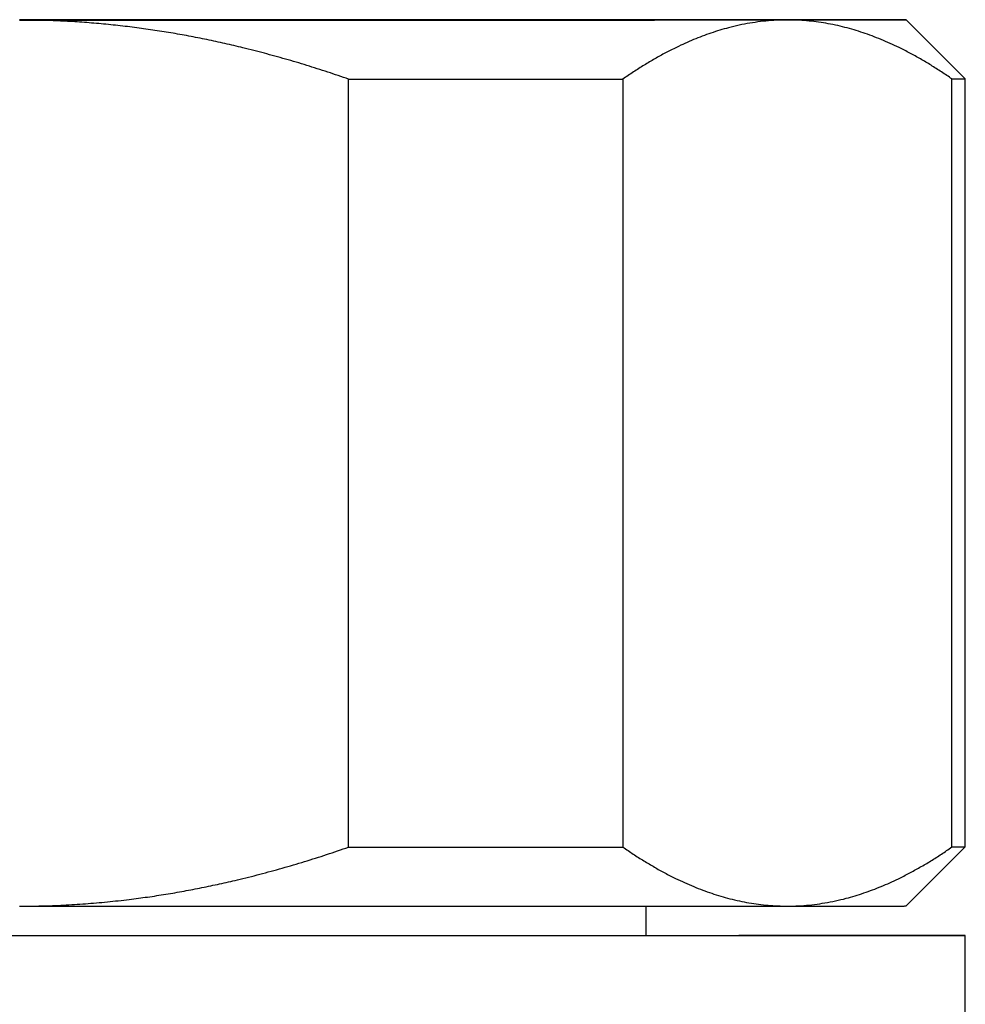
# Model space of a CAD drawing. Header units: millimetres. Extents: x 8 to 656, y 12 to 357.
# Tile 23 of 54: x 402 to 418, y 108 to 125. Entities that reach past the tile are written whole.
import ezdxf

# ---------------------------------------------------------------- set-up
doc = ezdxf.new("R2010")
doc.units = ezdxf.units.MM

msp = doc.modelspace()

# ---------------------------------------------------------------- linework, layer by layer
at = {"color": 7, "linetype": 'Continuous', "lineweight": 30}
for p, q in [((417.614, 123.83), (416.614, 124.83)), ((407.181, 110.827), (407.181, 123.827)), ((411.82, 123.827), (411.82, 110.827)), ((417.388, 110.829), (417.388, 123.829)), ((417.614, 110.83), (417.614, 123.83)), ((416.614, 109.83), (417.614, 110.83)), ((412.214, 109.33), (412.214, 109.827)), ((417.614, 107.83), (417.614, 109.33))]:
    msp.add_line(p, q, dxfattribs=at)
at = {"color": 7, "linetype": 'Continuous', "lineweight": 30, "flags": 128}
for points in [[(414.604, 124.831), (414.505, 124.831), (414.403, 124.831), (414.299, 124.831), (414.194, 124.831), (414.086, 124.831), (413.975, 124.831), (413.863, 124.832), (413.749, 124.832), (413.632, 124.832), (413.514, 124.832), (413.393, 124.832), (413.271, 124.832), (413.146, 124.832), (413.02, 124.832), (412.891, 124.832), (412.761, 124.832), (412.628, 124.832), (412.494, 124.832), (412.358, 124.832), (412.22, 124.832), (412.08, 124.832), (411.939, 124.832), (411.796, 124.832), (411.651, 124.832), (411.504, 124.832), (411.355, 124.832), (411.205, 124.832), (411.053, 124.832), (410.9, 124.832), (410.745, 124.832), (410.588, 124.832), (410.43, 124.832), (410.271, 124.832), (410.11, 124.832), (409.947, 124.832), (409.783, 124.832), (409.618, 124.832), (409.451, 124.832), (409.283, 124.832), (409.114, 124.832), (408.943, 124.832), (408.771, 124.832), (408.598, 124.833), (408.423, 124.833), (408.248, 124.833), (408.071, 124.833), (407.893, 124.833), (407.715, 124.833), (407.535, 124.833), (407.354, 124.833), (407.172, 124.833), (406.989, 124.833), (406.805, 124.833), (406.621, 124.833), (406.435, 124.833), (406.249, 124.833), (406.062, 124.833), (405.874, 124.833), (405.685, 124.833), (405.496, 124.833), (405.306, 124.833), (405.115, 124.833), (404.924, 124.833), (404.732, 124.833), (404.54, 124.833), (404.347, 124.833), (404.154, 124.833), (403.96, 124.833), (403.766, 124.833), (403.571, 124.833), (403.377, 124.833), (403.181, 124.833), (402.986, 124.833), (402.79, 124.833), (402.595, 124.833), (402.399, 124.833), (402.202, 124.833), (402.006, 124.833), (401.81, 124.833), (401.614, 124.833)], [(401.614, 124.827), (401.967, 124.827), (402.32, 124.827), (402.673, 124.827), (403.025, 124.827), (403.376, 124.827), (403.725, 124.827), (404.074, 124.827), (404.42, 124.827), (404.765, 124.827), (405.108, 124.827), (405.448, 124.827), (405.785, 124.827), (406.12, 124.827), (406.452, 124.827), (406.78, 124.827), (407.105, 124.827), (407.425, 124.827), (407.742, 124.827), (408.055, 124.827), (408.364, 124.827), (408.667, 124.827), (408.966, 124.827), (409.26, 124.827), (409.549, 124.827), (409.832, 124.827), (410.109, 124.827), (410.381, 124.828), (410.647, 124.828), (410.906, 124.828), (411.16, 124.828), (411.406, 124.828), (411.646, 124.828), (411.879, 124.828), (412.105, 124.828), (412.324, 124.828), (412.535, 124.828), (412.739, 124.828), (412.936, 124.828), (413.124, 124.828), (413.305, 124.828), (413.478, 124.828), (413.642, 124.828), (413.798, 124.828), (413.946, 124.829), (414.086, 124.829), (414.217, 124.829), (414.339, 124.829), (414.453, 124.829), (414.558, 124.829), (414.654, 124.829), (414.741, 124.829), (414.819, 124.829), (414.888, 124.829), (414.947, 124.829), (414.998, 124.829), (415.04, 124.829), (415.072, 124.829), (415.095, 124.83), (415.109, 124.83), (415.114, 124.83), (415.109, 124.83), (415.095, 124.83), (415.072, 124.83), (415.04, 124.83), (414.998, 124.83), (414.947, 124.83), (414.888, 124.83), (414.819, 124.83), (414.741, 124.83), (414.654, 124.83), (414.558, 124.831), (414.453, 124.831), (414.339, 124.831), (414.217, 124.831), (414.086, 124.831), (413.946, 124.831), (413.798, 124.831), (413.642, 124.831), (413.478, 124.831), (413.305, 124.831), (413.124, 124.831), (412.936, 124.831), (412.739, 124.831), (412.535, 124.831), (412.324, 124.831), (412.105, 124.831), (411.879, 124.832), (411.646, 124.832), (411.406, 124.832), (411.16, 124.832), (410.906, 124.832), (410.647, 124.832), (410.381, 124.832), (410.109, 124.832), (409.832, 124.832), (409.549, 124.832), (409.26, 124.832), (408.966, 124.832), (408.667, 124.832), (408.364, 124.832), (408.055, 124.832), (407.742, 124.832), (407.425, 124.832), (407.105, 124.832), (406.78, 124.832), (406.452, 124.832), (406.12, 124.832), (405.785, 124.832), (405.448, 124.832), (405.108, 124.832), (404.765, 124.832), (404.42, 124.832), (404.074, 124.833), (403.725, 124.833), (403.376, 124.833), (403.025, 124.833), (402.673, 124.833), (402.32, 124.833), (401.967, 124.833), (401.614, 124.833)], [(401.614, 124.827), (401.81, 124.827), (402.006, 124.827), (402.202, 124.827), (402.399, 124.827), (402.595, 124.827), (402.79, 124.827), (402.986, 124.827), (403.181, 124.827), (403.377, 124.827), (403.571, 124.827), (403.766, 124.827), (403.96, 124.827), (404.154, 124.827), (404.347, 124.827), (404.54, 124.827), (404.732, 124.827), (404.924, 124.827), (405.115, 124.827), (405.306, 124.827), (405.496, 124.827), (405.685, 124.827), (405.874, 124.827), (406.062, 124.827), (406.249, 124.827), (406.435, 124.827), (406.621, 124.827), (406.805, 124.827), (406.989, 124.827), (407.172, 124.827), (407.354, 124.827), (407.535, 124.827), (407.715, 124.827), (407.893, 124.827), (408.071, 124.827), (408.248, 124.827), (408.423, 124.827), (408.598, 124.827), (408.771, 124.827), (408.943, 124.827), (409.114, 124.827), (409.283, 124.827), (409.451, 124.827), (409.618, 124.827), (409.783, 124.827), (409.947, 124.827), (410.11, 124.827), (410.271, 124.827), (410.43, 124.827), (410.588, 124.827), (410.745, 124.827), (410.9, 124.827), (411.053, 124.827), (411.205, 124.827), (411.355, 124.827), (411.504, 124.827), (411.651, 124.827), (411.796, 124.827), (411.939, 124.827), (412.08, 124.827), (412.22, 124.827), (412.358, 124.827), (412.494, 124.828), (412.628, 124.828), (412.761, 124.828), (412.891, 124.828), (413.02, 124.828), (413.146, 124.828), (413.271, 124.828), (413.393, 124.828), (413.514, 124.828), (413.632, 124.828), (413.749, 124.828), (413.863, 124.828), (413.975, 124.828), (414.086, 124.828), (414.194, 124.828), (414.299, 124.828), (414.403, 124.828), (414.505, 124.828), (414.604, 124.828)], [(414.604, 124.828), (414.701, 124.828), (414.796, 124.828), (414.888, 124.828), (414.979, 124.828), (415.067, 124.828), (415.152, 124.828), (415.236, 124.828), (415.317, 124.828), (415.395, 124.828), (415.472, 124.828), (415.546, 124.829), (415.617, 124.829), (415.686, 124.829), (415.753, 124.829), (415.818, 124.829), (415.879, 124.829), (415.939, 124.829), (415.996, 124.829), (416.05, 124.829), (416.102, 124.829), (416.152, 124.829), (416.199, 124.829), (416.244, 124.829), (416.286, 124.829), (416.325, 124.829), (416.362, 124.829), (416.397, 124.829), (416.429, 124.829), (416.458, 124.829), (416.485, 124.829), (416.51, 124.829), (416.531, 124.829), (416.551, 124.829), (416.567, 124.829), (416.581, 124.829), (416.593, 124.83), (416.602, 124.83), (416.608, 124.83), (416.612, 124.83), (416.614, 124.83), (416.612, 124.83), (416.608, 124.83), (416.602, 124.83), (416.593, 124.83), (416.581, 124.83), (416.567, 124.83), (416.551, 124.83), (416.531, 124.83), (416.51, 124.83), (416.485, 124.83), (416.458, 124.83), (416.429, 124.83), (416.397, 124.83), (416.362, 124.83), (416.325, 124.83), (416.286, 124.83), (416.244, 124.83), (416.199, 124.83), (416.152, 124.83), (416.102, 124.831), (416.05, 124.831), (415.996, 124.831), (415.939, 124.831), (415.879, 124.831), (415.818, 124.831), (415.753, 124.831), (415.686, 124.831), (415.617, 124.831), (415.546, 124.831), (415.472, 124.831), (415.395, 124.831), (415.317, 124.831), (415.236, 124.831), (415.152, 124.831), (415.067, 124.831), (414.979, 124.831), (414.888, 124.831), (414.796, 124.831), (414.701, 124.831), (414.604, 124.831)], [(407.181, 123.827), (407.375, 123.827), (407.568, 123.827), (407.759, 123.827), (407.95, 123.827), (408.139, 123.827), (408.328, 123.827), (408.515, 123.827), (408.701, 123.827), (408.886, 123.827), (409.07, 123.827), (409.252, 123.827), (409.434, 123.827), (409.614, 123.827), (409.792, 123.827), (409.969, 123.827), (410.145, 123.827), (410.32, 123.827), (410.492, 123.827), (410.664, 123.827), (410.834, 123.827), (411.002, 123.827), (411.169, 123.827), (411.334, 123.827), (411.498, 123.827), (411.66, 123.827), (411.82, 123.827)], [(417.388, 123.829), (417.421, 123.829), (417.452, 123.829), (417.48, 123.829), (417.505, 123.829), (417.528, 123.829), (417.548, 123.829), (417.565, 123.829), (417.58, 123.829), (417.592, 123.83), (417.602, 123.83), (417.608, 123.83), (417.612, 123.83), (417.614, 123.83), (417.614, 123.83)], [(407.181, 110.827), (407.375, 110.827), (407.568, 110.827), (407.759, 110.827), (407.95, 110.827), (408.139, 110.827), (408.328, 110.827), (408.515, 110.827), (408.701, 110.827), (408.886, 110.827), (409.07, 110.827), (409.252, 110.827), (409.434, 110.827), (409.614, 110.827), (409.792, 110.827), (409.969, 110.827), (410.145, 110.827), (410.32, 110.827), (410.492, 110.827), (410.664, 110.827), (410.834, 110.827), (411.002, 110.827), (411.169, 110.827), (411.334, 110.827), (411.498, 110.827), (411.66, 110.827), (411.82, 110.827)], [(401.614, 109.827), (401.81, 109.827), (402.006, 109.827), (402.202, 109.827), (402.399, 109.827), (402.595, 109.827), (402.79, 109.827), (402.986, 109.827), (403.181, 109.827), (403.377, 109.827), (403.571, 109.827), (403.766, 109.827), (403.96, 109.827), (404.154, 109.827), (404.347, 109.827), (404.54, 109.827), (404.732, 109.827), (404.924, 109.827), (405.115, 109.827), (405.306, 109.827), (405.496, 109.827), (405.685, 109.827), (405.874, 109.827), (406.062, 109.827), (406.249, 109.827), (406.435, 109.827), (406.621, 109.827), (406.805, 109.827), (406.989, 109.827), (407.172, 109.827), (407.354, 109.827), (407.535, 109.827), (407.715, 109.827), (407.893, 109.827), (408.071, 109.827), (408.248, 109.827), (408.423, 109.827), (408.598, 109.827), (408.771, 109.827), (408.943, 109.827), (409.114, 109.827), (409.283, 109.827), (409.451, 109.827), (409.618, 109.827), (409.783, 109.827), (409.947, 109.827), (410.11, 109.827), (410.271, 109.827), (410.43, 109.827), (410.588, 109.827), (410.745, 109.827), (410.9, 109.827), (411.053, 109.827), (411.205, 109.827), (411.355, 109.827), (411.504, 109.827), (411.651, 109.827), (411.796, 109.827), (411.939, 109.827), (412.08, 109.827), (412.22, 109.827), (412.358, 109.827), (412.494, 109.828), (412.628, 109.828), (412.761, 109.828), (412.891, 109.828), (413.02, 109.828), (413.146, 109.828), (413.271, 109.828), (413.393, 109.828), (413.514, 109.828), (413.632, 109.828), (413.749, 109.828), (413.863, 109.828), (413.975, 109.828), (414.086, 109.828), (414.194, 109.828), (414.299, 109.828), (414.403, 109.828), (414.505, 109.828), (414.604, 109.828)], [(414.604, 109.828), (414.701, 109.828), (414.796, 109.828), (414.888, 109.828), (414.979, 109.828), (415.067, 109.828), (415.152, 109.828), (415.236, 109.828), (415.317, 109.828), (415.395, 109.828), (415.472, 109.828), (415.546, 109.829), (415.617, 109.829), (415.686, 109.829), (415.753, 109.829), (415.818, 109.829), (415.879, 109.829), (415.939, 109.829), (415.996, 109.829), (416.05, 109.829), (416.102, 109.829), (416.152, 109.829), (416.199, 109.829), (416.244, 109.829), (416.286, 109.829), (416.325, 109.829), (416.362, 109.829), (416.397, 109.829), (416.429, 109.829), (416.458, 109.829), (416.485, 109.829), (416.51, 109.829), (416.531, 109.829), (416.551, 109.829), (416.567, 109.829), (416.581, 109.829), (416.593, 109.83), (416.602, 109.83), (416.608, 109.83), (416.612, 109.83), (416.614, 109.83)], [(401.621, 109.326), (401.202, 109.326)], [(412.214, 109.332), (412.314, 109.332), (412.622, 109.332), (412.922, 109.332), (413.215, 109.332), (413.499, 109.332), (413.775, 109.332), (414.043, 109.332), (414.303, 109.332), (414.554, 109.332), (414.796, 109.332), (415.028, 109.332), (415.252, 109.331), (415.466, 109.331), (415.671, 109.331), (415.866, 109.331), (416.052, 109.331), (416.227, 109.331), (416.393, 109.331), (416.548, 109.331), (416.693, 109.331), (416.828, 109.331), (416.953, 109.331), (417.067, 109.331), (417.17, 109.33), (417.262, 109.33), (417.344, 109.33), (417.415, 109.33), (417.476, 109.33), (417.525, 109.33), (417.564, 109.33), (417.591, 109.33), (417.608, 109.33), (417.614, 109.33), (417.608, 109.33), (417.592, 109.33), (417.565, 109.329), (417.527, 109.329), (417.478, 109.329), (417.418, 109.329), (417.347, 109.329), (417.265, 109.329), (417.173, 109.329), (417.07, 109.329), (416.957, 109.329), (416.833, 109.329), (416.698, 109.329), (416.553, 109.328), (416.398, 109.328), (416.233, 109.328), (416.058, 109.328), (415.873, 109.328), (415.678, 109.328), (415.474, 109.328), (415.26, 109.328), (415.036, 109.328), (414.804, 109.328), (414.562, 109.328), (414.312, 109.328), (414.052, 109.328), (413.785, 109.328), (413.509, 109.327), (413.224, 109.327), (412.932, 109.327), (412.632, 109.327), (412.325, 109.327), (412.01, 109.327), (411.688, 109.327), (411.359, 109.327), (411.024, 109.327), (410.682, 109.327), (410.334, 109.327), (409.98, 109.327), (409.62, 109.327), (409.254, 109.327), (408.884, 109.327), (408.508, 109.327), (408.128, 109.327), (407.743, 109.327), (407.354, 109.327), (406.961, 109.327), (406.565, 109.326), (406.165, 109.326), (405.762, 109.326), (405.356, 109.326), (404.947, 109.326), (404.536, 109.326), (404.124, 109.326), (403.709, 109.326), (403.293, 109.326), (402.876, 109.326), (402.458, 109.326), (402.039, 109.326), (401.621, 109.326)]]:
    msp.add_lwpolyline(points, dxfattribs=at)
at = {"color": 7, "linetype": 'Continuous', "lineweight": 30}
msp.add_arc((417.414, 145.482), 34.653, 269.957, 270.3302, dxfattribs=at)
for points, knots in [([(407.181, 123.827), (407.064, 123.867), (406.828, 123.947), (406.473, 124.06), (406.115, 124.167), (405.756, 124.266), (405.414, 124.354), (405.09, 124.43), (404.784, 124.496), (404.478, 124.556), (404.173, 124.611), (403.867, 124.659), (403.556, 124.702), (403.238, 124.74), (402.914, 124.771), (402.589, 124.796), (402.264, 124.813), (401.939, 124.824), (401.722, 124.826), (401.614, 124.827)], [0, 0, 0, 0, 0.065617, 0.131251, 0.19689, 0.26252, 0.328133, 0.383157, 0.438186, 0.49321, 0.547623, 0.602041, 0.656453, 0.71369, 0.770953, 0.828229, 0.885504, 0.942765, 1, 1, 1, 1]), ([(414.604, 124.828), (414.572, 124.828), (414.479, 124.827), (414.327, 124.819), (414.147, 124.802), (413.968, 124.775), (413.789, 124.741), (413.62, 124.7), (413.46, 124.655), (413.311, 124.607), (413.163, 124.554), (413.016, 124.496), (412.871, 124.433), (412.713, 124.359), (412.543, 124.273), (412.361, 124.172), (412.179, 124.064), (411.999, 123.95), (411.88, 123.868), (411.82, 123.827)], [0, 0, 0, 0, 0.034083, 0.097391, 0.160725, 0.224069, 0.287405, 0.350714, 0.403934, 0.457159, 0.510379, 0.562664, 0.614953, 0.667239, 0.733776, 0.800332, 0.866897, 0.933458, 1, 1, 1, 1]), ([(417.388, 123.829), (417.329, 123.869), (417.211, 123.95), (417.034, 124.063), (416.855, 124.169), (416.675, 124.269), (416.504, 124.356), (416.342, 124.432), (416.189, 124.498), (416.036, 124.558), (415.884, 124.613), (415.731, 124.661), (415.575, 124.704), (415.416, 124.742), (415.254, 124.773), (415.092, 124.798), (414.929, 124.815), (414.767, 124.826), (414.658, 124.827), (414.604, 124.828)], [0, 0, 0, 0, 0.0656165, 0.1312512, 0.1968897, 0.2625199, 0.3281326, 0.3831572, 0.4381861, 0.4932102, 0.547623, 0.6020407, 0.6564531, 0.7136899, 0.7709531, 0.8282288, 0.8855036, 0.9427646, 1, 1, 1, 1]), ([(401.614, 109.827), (401.738, 109.827), (401.986, 109.829), (402.358, 109.844), (402.729, 109.866), (403.1, 109.899), (403.45, 109.937), (403.78, 109.981), (404.089, 110.028), (404.396, 110.081), (404.699, 110.14), (405, 110.203), (405.327, 110.278), (405.68, 110.366), (406.059, 110.47), (406.435, 110.581), (406.81, 110.699), (407.058, 110.784), (407.181, 110.827)], [0, 0, 0, 0, 0.065449, 0.130926, 0.196415, 0.261894, 0.327345, 0.382403, 0.437466, 0.492525, 0.54654, 0.60056, 0.654576, 0.723644, 0.792733, 0.861832, 0.930927, 1, 1, 1, 1]), ([(411.82, 110.827), (411.879, 110.787), (411.997, 110.706), (412.174, 110.594), (412.353, 110.487), (412.533, 110.388), (412.704, 110.3), (412.866, 110.224), (413.019, 110.158), (413.171, 110.098), (413.324, 110.043), (413.477, 109.995), (413.633, 109.952), (413.792, 109.914), (413.954, 109.883), (414.116, 109.859), (414.279, 109.841), (414.441, 109.83), (414.55, 109.829), (414.604, 109.828)], [0, 0, 0, 0, 0.065617, 0.131251, 0.19689, 0.26252, 0.328133, 0.383157, 0.438186, 0.49321, 0.547623, 0.602041, 0.656453, 0.71369, 0.770953, 0.828229, 0.885504, 0.942765, 1, 1, 1, 1]), ([(414.604, 109.828), (414.636, 109.828), (414.728, 109.829), (414.881, 109.837), (415.06, 109.855), (415.24, 109.881), (415.419, 109.915), (415.588, 109.956), (415.748, 110.001), (415.897, 110.049), (416.045, 110.102), (416.192, 110.16), (416.337, 110.223), (416.495, 110.297), (416.665, 110.384), (416.847, 110.484), (417.029, 110.592), (417.209, 110.707), (417.328, 110.788), (417.388, 110.829)], [0, 0, 0, 0, 0.034083, 0.097391, 0.160725, 0.224069, 0.287405, 0.350714, 0.403934, 0.457159, 0.510379, 0.562664, 0.614953, 0.667239, 0.733776, 0.800332, 0.866897, 0.933458, 1, 1, 1, 1])]:
    msp.add_open_spline(points, degree=3, knots=knots, dxfattribs=at)

doc.saveas('drawing.dxf')
